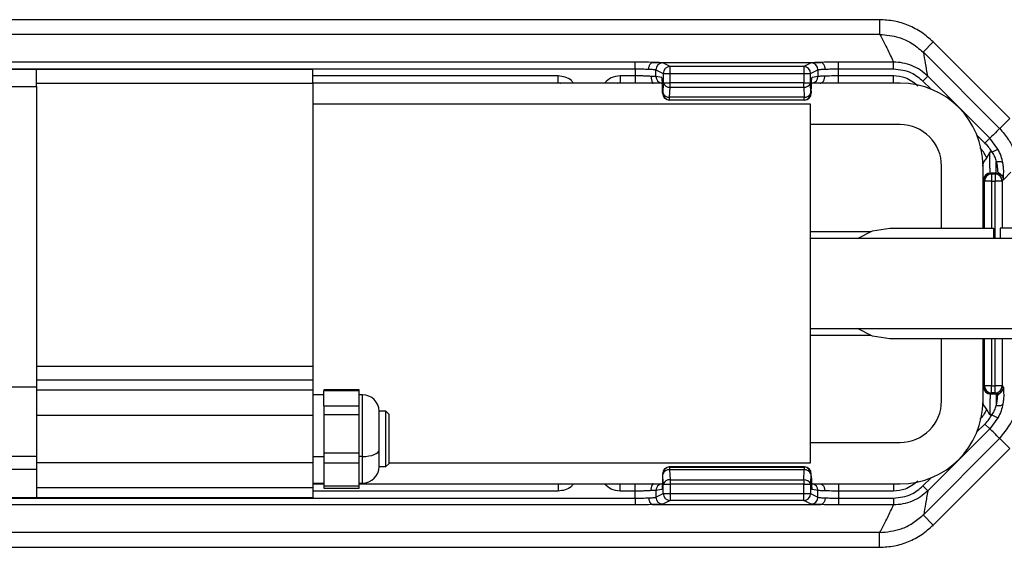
# Model space of a CAD drawing. Header units: millimetres. Extents: x -724 to 2929, y 427 to 799.
# Tile 17 of 48: x 158 to 230, y 427 to 466. Entities that reach past the tile are written whole.
import ezdxf

# ---------------------------------------------------------------- set-up
doc = ezdxf.new("R2010")
doc.units = ezdxf.units.MM

# ---------------------------------------------------------------- blocks, each defined once
blk = doc.blocks.new('Drawing View3')
at = {"color": 7, "linetype": 'Continuous', "lineweight": 25}
for p, q in [((260.001, 33.604), (157.988, 33.604)), ((260.001, 33.604), (260.001, 32.54)), ((260.001, 32.54), (157.988, 32.54)), ((263.89, 31.993), (263.16, 31.263)), ((263.89, 31.993), (269.43, 26.452)), ((263.16, 31.263), (263.202, 31.222)), ((268.692, 25.732), (263.202, 31.222)), ((242.332, 30.536), (175.657, 30.536)), ((175.657, 30.047), (242.332, 30.047)), ((198.995, 30.01), (176.995, 30.01)), ((218.995, 30.01), (198.995, 30.01)), ((198.995, 28.76), (198.995, 30.01)), ((218.995, 29.01), (218.995, 30.01)), ((242.332, 30.047), (242.332, 30.536)), ((242.332, 30.047), (242.332, 29.536)), ((243.625, 30.512), (255.754, 30.512)), ((243.83, 29.487), (243.83, 29.985)), ((243.83, 29.985), (244.36, 29.72)), ((244.849, 30.21), (244.32, 30.475)), ((254.53, 30.21), (244.849, 30.21)), ((255.06, 30.475), (254.53, 30.21)), ((255.02, 29.72), (255.549, 29.985)), ((255.549, 29.985), (255.549, 29.497)), ((257.047, 30.047), (257.047, 30.536)), ((261.022, 30.536), (257.047, 30.536)), ((257.047, 29.536), (257.047, 30.047)), ((257.047, 30.047), (261.022, 30.047)), ((261.022, 30.047), (261.022, 30.536)), ((236.754, 29.536), (218.995, 29.536)), ((236.754, 29.036), (236.754, 29.536)), ((242.332, 29.536), (241.235, 29.536)), ((241.235, 29.536), (241.235, 29.036)), ((242.332, 29.536), (242.332, 29.036)), ((244.256, 29.417), (243.83, 29.487)), ((244.36, 29.71), (244.36, 29.024)), ((244.36, 29.71), (244.85, 29.71)), ((244.85, 29.71), (254.52, 29.71)), ((244.85, 29.024), (244.85, 29.71)), ((254.52, 29.71), (254.52, 29.024)), ((255.02, 29.024), (255.02, 29.72)), ((255.549, 29.497), (255.124, 29.427)), ((261.022, 29.536), (257.047, 29.536)), ((257.047, 29.036), (257.047, 29.536)), ((261.022, 29.036), (261.022, 29.536)), ((263.151, 29.164), (263.497, 29.511)), ((267.983, 25.025), (263.497, 29.511)), ((176.995, 28.76), (198.995, 28.76)), ((198.995, 29.01), (218.995, 29.01)), ((198.995, 28.76), (198.995, 7.01)), ((218.995, 29.036), (236.754, 29.036)), ((218.995, 29.01), (218.995, 8.51)), ((244.373, 29.01), (218.995, 29.01)), ((236.754, 29.043), (236.947, 29.004)), ((236.754, 29.037), (236.893, 29.01)), ((241.07, 29.01), (241.235, 29.043)), ((241.235, 29.036), (242.332, 29.036)), ((244.36, 29.018), (244.332, 28.291)), ((244.36, 29.024), (244.85, 29.024)), ((244.821, 27.999), (244.85, 28.727)), ((254.52, 29.024), (244.85, 29.024)), ((244.85, 28.727), (254.52, 28.727)), ((254.52, 28.727), (254.52, 29.024)), ((254.52, 29.024), (255.02, 29.024)), ((254.52, 28.727), (254.549, 27.999)), ((255.048, 28.297), (255.02, 29.024)), ((261.495, 29.01), (255.084, 29.01)), ((257.047, 29.036), (261.022, 29.036)), ((261.022, 29.043), (261.358, 29.01)), ((263.151, 29.164), (263.743, 28.573)), ((244.306, 28.427), (244.306, 28.285)), ((244.307, 28.427), (244.306, 28.427)), ((244.307, 28.285), (244.306, 28.285)), ((244.307, 28.285), (244.307, 28.427)), ((244.332, 28.287), (244.308, 28.275)), ((244.797, 27.785), (244.821, 27.797)), ((254.549, 27.999), (244.821, 27.999)), ((244.821, 27.797), (254.549, 27.797)), ((254.549, 27.797), (254.549, 27.999)), ((254.549, 27.797), (254.573, 27.785)), ((255.072, 28.285), (255.048, 28.297)), ((255.072, 28.427), (255.072, 28.285)), ((255.073, 28.427), (255.072, 28.427)), ((255.073, 28.285), (255.072, 28.285)), ((255.073, 28.427), (255.073, 28.285)), ((218.995, 27.51), (254.995, 27.51)), ((254.573, 27.785), (244.797, 27.785)), ((254.573, 27.785), (244.797, 27.785)), ((254.573, 27.785), (254.573, 27.785)), ((254.995, 27.51), (254.995, 1.51)), ((269.43, 26.452), (268.701, 25.723)), ((261.495, 26.01), (254.995, 26.01)), ((267.058, 25.258), (267.637, 24.679)), ((267.637, 24.679), (267.983, 25.025)), ((268.571, 24.244), (267.983, 25.025)), ((268.142, 24.007), (268.571, 24.244)), ((267.982, 24.007), (267.768, 23.62)), ((268.142, 24.007), (267.982, 24.007)), ((264.495, 18.51), (264.495, 23.01)), ((267.486, 23.01), (267.488, 23.104)), ((267.495, 18.51), (267.495, 23.01)), ((268.457, 22.508), (268.457, 23.341)), ((268.113, 22.428), (268.033, 22.508)), ((268.033, 22.508), (268.457, 22.508)), ((268.113, 22.428), (268.113, 21.928)), ((268.377, 22.428), (268.113, 22.428)), ((268.457, 22.508), (268.377, 22.428)), ((268.377, 22.428), (268.377, 21.928)), ((269.507, 22.557), (268.995, 22.046)), ((267.533, 22.008), (267.613, 21.928)), ((268.113, 21.928), (267.613, 21.928)), ((267.613, 18.51), (267.613, 21.928)), ((268.113, 21.928), (268.377, 21.928)), ((268.113, 21.928), (268.113, 18.51)), ((268.877, 21.928), (268.377, 21.928)), ((268.377, 17.76), (268.377, 21.928)), ((268.877, 21.928), (268.957, 22.008)), ((268.877, 21.928), (268.877, 18.51)), ((268.957, 22.008), (268.995, 22.046)), ((259.353, 18.26), (254.995, 18.26)), ((260.745, 18.51), (268.245, 18.51)), ((268.245, 18.51), (268.245, 17.76)), ((268.745, 18.51), (268.745, 17.76)), ((272.745, 18.51), (268.745, 18.51)), ((290.495, 17.76), (254.995, 17.76)), ((254.995, 11.26), (290.495, 11.26)), ((254.995, 10.76), (259.353, 10.76)), ((272.745, 10.51), (260.745, 10.51)), ((264.495, 6.01), (264.495, 10.51)), ((267.495, 6.01), (267.495, 10.51)), ((267.613, 7.091), (267.613, 10.51)), ((268.113, 10.51), (268.113, 7.091)), ((268.377, 7.091), (268.377, 10.51)), ((268.877, 10.51), (268.877, 7.091)), ((218.995, 8.51), (198.995, 8.51)), ((218.995, 8.51), (218.995, 7.51)), ((218.995, 7.51), (198.995, 7.51)), ((218.995, 7.51), (218.995, 6.793)), ((198.995, 7.01), (176.995, 7.01)), ((198.995, 7.01), (198.995, 2.01)), ((218.995, 6.793), (198.995, 6.793)), ((218.995, 6.793), (218.995, 5.26)), ((219.795, 6.46), (218.995, 6.46)), ((222.355, 6.812), (219.795, 6.812)), ((219.795, 6.812), (219.795, 6.747)), ((222.355, 6.747), (219.795, 6.747)), ((219.795, 5.646), (219.795, 6.747)), ((222.355, 6.747), (222.355, 6.812)), ((222.355, 6.196), (222.355, 6.747)), ((222.595, 6.46), (222.355, 6.46)), ((222.595, 2.004), (222.595, 6.46)), ((267.533, 7.011), (267.613, 7.091)), ((268.113, 7.091), (267.613, 7.091)), ((268.113, 6.592), (268.033, 6.512)), ((268.033, 6.512), (268.457, 6.512)), ((268.113, 6.592), (268.113, 7.091)), ((268.113, 7.091), (268.377, 7.091)), ((268.377, 6.592), (268.113, 6.592)), ((268.877, 7.091), (268.377, 7.091)), ((268.377, 6.592), (268.377, 7.091)), ((268.457, 6.512), (268.377, 6.592)), ((268.457, 6.512), (268.457, 5.678)), ((268.877, 7.091), (268.957, 7.011)), ((268.957, 7.011), (268.995, 6.973)), ((222.355, 5.646), (222.355, 6.196)), ((267.486, 6.017), (267.488, 5.916)), ((218.995, 5.26), (218.995, 1.989)), ((219.795, 5.646), (222.355, 5.646)), ((219.795, 5.646), (219.795, 5.004)), ((222.355, 5.004), (219.795, 5.004)), ((219.795, 5.004), (219.795, 2.251)), ((222.355, 5.004), (222.355, 5.646)), ((222.355, 3.627), (222.355, 5.004)), ((224.295, 5.26), (223.795, 5.26)), ((223.795, 2.474), (223.795, 5.26)), ((224.495, 5.06), (224.295, 5.26)), ((224.295, 3.397), (224.295, 5.26)), ((224.495, 5.06), (224.495, 3.383)), ((267.982, 5.012), (267.768, 5.399)), ((268.142, 5.012), (267.982, 5.012)), ((268.142, 5.012), (268.571, 4.775)), ((198.995, 4.981), (218.995, 4.981)), ((267.058, 3.762), (267.637, 4.34)), ((267.637, 4.34), (267.983, 3.994)), ((268.571, 4.775), (267.983, 3.994)), ((222.355, 2.251), (222.355, 3.627)), ((267.983, 3.994), (263.497, -0.491)), ((224.295, 1.26), (224.295, 3.397)), ((224.495, 3.383), (224.495, 1.46)), ((254.995, 3.01), (261.495, 3.01)), ((268.692, 3.288), (263.202, -2.203)), ((269.43, 2.567), (268.701, 3.296)), ((219.795, 2.251), (222.355, 2.251)), ((219.795, 2.251), (219.795, 1.517)), ((222.355, 1.517), (222.355, 2.251)), ((223.795, 2.474), (223.795, 2.465)), ((223.795, 1.26), (223.795, 2.465)), ((263.89, -2.974), (269.43, 2.567)), ((176.995, 2.01), (198.995, 2.01)), ((198.995, 2.01), (198.995, 1.05)), ((218.995, 1.538), (198.995, 1.538)), ((218.995, 1.989), (219.795, 1.989)), ((218.995, 1.989), (218.995, 1.26)), ((222.355, 1.517), (219.795, 1.517)), ((219.795, 1.517), (219.795, -0.136)), ((222.595, 1.989), (222.355, 1.989)), ((222.355, 0.691), (222.355, 1.517)), ((222.595, 1.989), (222.595, 2.004)), ((222.595, 0.06), (222.595, 1.989)), ((224.295, 1.26), (224.495, 1.46)), ((254.995, 1.51), (224.495, 1.51)), ((198.995, 1.05), (176.995, 1.05)), ((198.995, 1.05), (198.995, -0.99)), ((218.995, 1.26), (218.995, -0.274)), ((223.795, 1.26), (224.295, 1.26)), ((244.306, 0.734), (244.306, 0.592)), ((244.307, 0.734), (244.306, 0.734)), ((244.307, 0.734), (244.307, 0.592)), ((244.332, 0.732), (244.308, 0.744)), ((244.36, 0.001), (244.332, 0.728)), ((244.797, 1.234), (244.821, 1.222)), ((254.573, 1.234), (244.797, 1.234)), ((254.573, 1.234), (244.797, 1.234)), ((244.821, 1.222), (254.549, 1.222)), ((244.821, 1.02), (244.85, 0.293)), ((254.549, 1.02), (244.821, 1.02)), ((254.52, 0.293), (254.549, 1.02)), ((254.549, 1.222), (254.573, 1.234)), ((254.549, 1.222), (254.549, 1.02)), ((254.573, 1.234), (254.573, 1.234)), ((255.048, 0.722), (255.02, -0.005)), ((255.072, 0.734), (255.048, 0.722)), ((255.072, 0.592), (255.072, 0.734)), ((255.073, 0.734), (255.072, 0.734)), ((255.073, 0.592), (255.073, 0.734)), ((218.995, 0.06), (219.795, 0.06)), ((218.995, 0.01), (219.795, 0.01)), ((222.355, -0.136), (222.355, 0.691)), ((222.355, 0.06), (222.595, 0.06)), ((222.355, 0.01), (244.295, 0.01)), ((236.919, 0.01), (236.754, -0.024)), ((236.754, -0.018), (236.893, 0.01)), ((241.235, -0.024), (241.07, 0.01)), ((244.307, 0.592), (244.306, 0.592)), ((244.85, 0.293), (254.52, 0.293)), ((254.52, 0.293), (254.52, -0.005)), ((255.007, 0.01), (261.495, 0.01)), ((255.073, 0.592), (255.072, 0.592)), ((261.358, 0.01), (261.022, -0.024)), ((263.151, -0.145), (263.743, 0.447)), ((218.995, -0.274), (198.995, -0.274)), ((198.995, -0.274), (198.995, -0.99)), ((219.795, -0.017), (218.995, -0.017)), ((218.995, -0.274), (218.995, -0.99)), ((236.754, -0.517), (218.995, -0.517)), ((219.795, -0.136), (222.355, -0.136)), ((219.795, -0.136), (219.795, -0.293)), ((219.795, -0.293), (222.355, -0.293)), ((236.754, -0.017), (222.355, -0.017)), ((222.355, -0.293), (222.355, -0.136)), ((236.754, -0.017), (236.754, -0.517)), ((242.332, -0.017), (241.235, -0.017)), ((241.235, -0.517), (241.235, -0.017)), ((242.332, -0.517), (241.235, -0.517)), ((242.332, -0.517), (242.332, -0.017)), ((242.332, -1.027), (242.332, -0.517)), ((244.256, -0.397), (243.83, -0.468)), ((243.83, -0.468), (243.83, -0.966)), ((243.83, -0.966), (244.36, -0.701)), ((244.36, -0.691), (244.36, -0.005)), ((244.36, -0.005), (244.85, -0.005)), ((244.36, -0.691), (244.85, -0.691)), ((244.85, -0.005), (244.85, -0.691)), ((254.52, -0.005), (244.85, -0.005)), ((244.85, -0.691), (254.52, -0.691)), ((254.52, -0.691), (254.52, -0.005)), ((254.52, -0.005), (255.02, -0.005)), ((255.02, -0.005), (255.02, -0.701)), ((255.02, -0.701), (255.549, -0.966)), ((255.549, -0.478), (255.124, -0.407)), ((255.549, -0.966), (255.549, -0.478)), ((261.022, -0.017), (257.047, -0.017)), ((257.047, -0.017), (257.047, -0.517)), ((257.047, -0.517), (257.047, -1.027)), ((261.022, -0.517), (257.047, -0.517)), ((261.022, -0.017), (261.022, -0.517)), ((263.151, -0.145), (263.497, -0.491)), ((175.657, -1.027), (242.332, -1.027)), ((176.995, -0.99), (198.995, -0.99)), ((198.995, -0.99), (218.995, -0.99)), ((242.332, -1.027), (242.332, -1.517)), ((244.849, -1.191), (244.32, -1.456)), ((254.53, -1.191), (244.849, -1.191)), ((255.06, -1.456), (254.53, -1.191)), ((257.047, -1.027), (257.047, -1.517)), ((257.047, -1.027), (261.022, -1.027)), ((261.022, -1.027), (261.022, -1.517)), ((242.332, -1.517), (175.657, -1.517)), ((243.625, -1.492), (255.754, -1.492)), ((261.022, -1.517), (257.047, -1.517)), ((263.16, -2.244), (263.202, -2.203)), ((263.89, -2.974), (263.16, -2.244)), ((260.001, -3.521), (157.988, -3.521)), ((260.001, -4.585), (260.001, -3.521)), ((157.988, -4.585), (260.001, -4.585))]:
    blk.add_line(p, q, dxfattribs=at)
at = {"color": 7, "linetype": 'Continuous', "lineweight": 25, "flags": 128}
for points in [[(268.457, 23.341), (268.545, 23.35), (268.63, 23.351), (268.709, 23.345), (268.78, 23.332), (268.84, 23.312), (268.887, 23.285), (268.92, 23.253), (268.938, 23.217)], [(258.413, 17.76), (259.509, 18.314), (260.745, 18.51)], [(260.745, 10.51), (259.509, 10.705), (258.413, 11.26)], [(268.457, 5.678), (268.545, 5.669), (268.63, 5.668), (268.709, 5.674), (268.78, 5.687), (268.84, 5.708), (268.887, 5.734), (268.92, 5.766), (268.938, 5.803)], [(222.595, 1.989), (222.829, 1.998), (223.054, 2.025), (223.261, 2.069), (223.443, 2.128), (223.593, 2.201), (223.703, 2.283), (223.772, 2.372), (223.795, 2.465)]]:
    blk.add_lwpolyline(points, dxfattribs=at)
at = {"color": 7, "linetype": 'Continuous', "lineweight": 25}
for centre, radius, start, end in [((244.321, 29.984), 0.49, 90.12137, 179.93757), ((244.85, 29.72), 0.49, 90.12137, 179.93757), ((254.529, 29.719), 0.491, 0.1836, 89.8164), ((254.529, 29.72), 0.49, 0.06243, 89.87863), ((255.059, 29.984), 0.49, 0.06243, 89.87863), ((244.32, 29.487), 0.49, 179.94576, 257.1648), ((255.05, 29.497), 0.499, 282.69402, 0.06361), ((244.788, 29.179), 0.457, 200.59392, 277.80251), ((254.584, 29.188), 0.466, 262.19749, 339.40608), ((261.495, 23.01), 6, 0, 90), ((244.798, 28.275), 0.49, 180.06243, 269.87863), ((244.759, 28.451), 0.457, 200.59392, 277.80251), ((244.822, 28.287), 0.49, 180.06243, 269.87863), ((254.612, 28.461), 0.466, 262.19749, 339.40608), ((254.547, 28.297), 0.5, 270.12137, 359.93757), ((254.573, 28.285), 0.5, 270, 0), ((254.572, 28.285), 0.5, 270.12137, 359.93757), ((261.495, 23.01), 3, 0, 90), ((268.033, 22.007), 0.5, 90.04597, 179.95403), ((268.113, 21.927), 0.5, 90.04597, 179.95403), ((268.377, 21.927), 0.5, 0.04597, 89.95403), ((222.595, 5.26), 1.2, 0, 90), ((268.033, 7.012), 0.5, 180.04597, 269.95403), ((268.113, 7.092), 0.5, 180.04597, 269.95403), ((268.377, 7.092), 0.5, 270.04597, 359.95403), ((261.495, 6.01), 3, 270, 0), ((261.495, 6.01), 6, 270, 0), ((222.595, 1.26), 1.2, 270, 0), ((244.798, 0.744), 0.49, 90.12137, 179.93757), ((244.822, 0.732), 0.49, 90.12137, 179.93757), ((244.759, 0.568), 0.457, 82.19749, 159.40608), ((254.547, 0.722), 0.5, 0.06243, 89.87863), ((254.612, 0.559), 0.466, 20.59392, 97.80251), ((254.573, 0.734), 0.5, 0, 90), ((254.572, 0.734), 0.5, 0.06243, 89.87863), ((244.32, -0.468), 0.49, 102.8352, 180.05424), ((244.788, -0.16), 0.457, 82.19749, 159.40608), ((254.584, -0.169), 0.466, 20.59392, 97.80251), ((255.05, -0.478), 0.499, 359.93639, 77.30598), ((244.85, -0.701), 0.49, 180.06243, 269.87863), ((254.529, -0.7), 0.491, 270.1836, 359.8164), ((254.529, -0.701), 0.49, 270.12137, 359.93757), ((244.321, -0.965), 0.49, 180.06243, 269.87863), ((255.059, -0.965), 0.49, 270.12137, 359.93757)]:
    blk.add_arc(centre, radius, start, end, dxfattribs=at)
for points, knots in [([(263.89, 31.993), (263.621, 32.233), (263.084, 32.713), (262.121, 33.212), (261.084, 33.543), (260.363, 33.584), (260.001, 33.604)], [0, 0, 0, 0, 0.249397, 0.499578, 0.748601, 1, 1, 1, 1]), ([(260.021, 32.54), (260.018, 32.54), (260.011, 32.54), (260.004, 32.54), (260.001, 32.54)], [0, 0, 0, 0, 0.559994, 1, 1, 1, 1]), ([(260.021, 32.54), (260.216, 32.166), (260.565, 31.498), (260.882, 30.83), (261.022, 30.536)], [0, 0, 0, 0, 0.560004, 1, 1, 1, 1]), ([(260.021, 32.54), (260.49, 32.498), (261.276, 32.427), (262.348, 31.947), (262.875, 31.503), (263.16, 31.263)], [0, 0, 0, 0, 0.4049006, 0.6789211, 1, 1, 1, 1]), ([(263.497, 29.511), (263.444, 29.828), (263.349, 30.395), (263.247, 30.969), (263.202, 31.222)], [0, 0, 0, 0, 0.5600014, 1, 1, 1, 1]), ([(243.615, 30.511), (243.396, 30.519), (243.006, 30.533), (242.538, 30.535), (242.332, 30.536)], [0, 0, 0, 0, 0.560071, 1, 1, 1, 1]), ([(242.332, 30.047), (242.506, 30.046), (242.86, 30.043), (243.152, 30.029), (243.301, 30.022)], [0, 0, 0, 0, 0.489175, 1, 1, 1, 1]), ([(243.301, 30.022), (243.303, 30.057), (243.308, 30.127), (243.332, 30.227), (243.368, 30.317), (243.427, 30.412), (243.511, 30.491), (243.582, 30.505), (243.615, 30.511)], [0, 0, 0, 0, 0.139541, 0.281229, 0.42135, 0.556376, 0.799485, 1, 1, 1, 1]), ([(243.301, 30.022), (243.424, 30.017), (243.622, 30.01), (243.786, 29.997), (243.815, 29.989), (243.83, 29.985)], [0, 0, 0, 0, 0.429917, 0.697669, 1, 1, 1, 1]), ([(243.625, 30.512), (243.623, 30.512), (243.62, 30.512), (243.616, 30.512), (243.615, 30.511), (243.615, 30.511)], [0, 0, 0, 0, 0.559257, 0.77874, 1, 1, 1, 1]), ([(244.32, 30.475), (244.267, 30.483), (244.173, 30.497), (243.793, 30.507), (243.625, 30.512)], [0, 0, 0, 0, 0.5600274, 1, 1, 1, 1]), ([(254.53, 30.21), (254.53, 30.203), (254.53, 30.187), (254.528, 30.112), (254.526, 30.021), (254.525, 29.931), (254.523, 29.826), (254.521, 29.75), (254.52, 29.71)], [0, 0, 0, 0, 0.19781, 0.429961, 0.559488, 0.697674, 0.844514, 1, 1, 1, 1]), ([(254.53, 30.21), (254.53, 30.21), (254.53, 30.21), (254.53, 30.21), (254.53, 30.21)], [0, 0, 0, 0, 0.56, 1, 1, 1, 1]), ([(255.754, 30.512), (255.546, 30.506), (255.174, 30.495), (255.095, 30.481), (255.06, 30.475)], [0, 0, 0, 0, 0.559975, 1, 1, 1, 1]), ([(255.549, 29.985), (255.565, 29.989), (255.594, 29.997), (255.757, 30.01), (255.956, 30.017), (256.078, 30.022)], [0, 0, 0, 0, 0.302331, 0.570083, 1, 1, 1, 1]), ([(255.765, 30.511), (255.764, 30.511), (255.763, 30.512), (255.759, 30.512), (255.756, 30.512), (255.754, 30.512)], [0, 0, 0, 0, 0.279345, 0.5593131, 1, 1, 1, 1]), ([(257.047, 30.536), (256.784, 30.535), (256.315, 30.532), (255.933, 30.518), (255.765, 30.511)], [0, 0, 0, 0, 0.559922, 1, 1, 1, 1]), ([(256.078, 30.022), (256.076, 30.057), (256.072, 30.127), (256.048, 30.228), (256.012, 30.318), (255.953, 30.413), (255.869, 30.491), (255.797, 30.505), (255.765, 30.511)], [0, 0, 0, 0, 0.1398372, 0.2818093, 0.4221533, 0.5572961, 0.800225, 1, 1, 1, 1]), ([(256.078, 30.022), (256.227, 30.029), (256.519, 30.043), (256.874, 30.046), (257.047, 30.047)], [0, 0, 0, 0, 0.510825, 1, 1, 1, 1]), ([(263.497, 29.511), (263.326, 29.664), (262.983, 29.969), (262.369, 30.288), (261.71, 30.496), (261.251, 30.523), (261.022, 30.536)], [0, 0, 0, 0, 0.250771, 0.499923, 0.749565, 1, 1, 1, 1]), ([(261.022, 30.047), (261.468, 29.995), (262.267, 29.902), (262.881, 29.39), (263.151, 29.164)], [0, 0, 0, 0, 0.558912, 1, 1, 1, 1]), ([(237.852, 29.01), (237.808, 29.073), (237.665, 29.278), (237.267, 29.479), (236.926, 29.517), (236.754, 29.536)], [0, 0, 0, 0, 0.182008, 0.590038, 1, 1, 1, 1]), ([(241.235, 29.536), (241.011, 29.511), (240.575, 29.461), (240.257, 29.157), (240.103, 29.01)], [0, 0, 0, 0, 0.512053, 1, 1, 1, 1]), ([(243.501, 29.497), (243.421, 29.503), (243.263, 29.515), (242.966, 29.527), (242.653, 29.535), (242.438, 29.536), (242.332, 29.536)], [0, 0, 0, 0, 0.263642, 0.518162, 0.7636, 1, 1, 1, 1]), ([(243.501, 29.497), (243.497, 29.462), (243.489, 29.389), (243.499, 29.286), (243.522, 29.194), (243.563, 29.098), (243.613, 29.034), (243.632, 29.025), (243.637, 29.023)], [0, 0, 0, 0, 0.155151, 0.313518, 0.471154, 0.62438, 0.906228, 1, 1, 1, 1]), ([(244.307, 28.427), (244.306, 28.566), (244.304, 28.857), (244.29, 29.188), (244.273, 29.382), (244.261, 29.405), (244.256, 29.417)], [0, 0, 0, 0, 0.270204, 0.562182, 0.789489, 1, 1, 1, 1]), ([(244.36, 29.72), (244.36, 29.72), (244.36, 29.72), (244.36, 29.717), (244.36, 29.714), (244.36, 29.711), (244.36, 29.71)], [0, 0, 0, 0, 0.270759, 0.562561, 0.789542, 1, 1, 1, 1]), ([(254.52, 29.71), (254.56, 29.711), (254.633, 29.713), (254.753, 29.715), (254.88, 29.718), (254.99, 29.72), (255.01, 29.72), (255.02, 29.72)], [0, 0, 0, 0, 0.15539, 0.290783, 0.500796, 0.757678, 1, 1, 1, 1]), ([(255.072, 28.427), (255.073, 28.568), (255.075, 28.861), (255.089, 29.195), (255.106, 29.391), (255.118, 29.415), (255.124, 29.427)], [0, 0, 0, 0, 0.270204, 0.562182, 0.789489, 1, 1, 1, 1]), ([(256.042, 29.509), (255.928, 29.508), (255.743, 29.506), (255.591, 29.501), (255.564, 29.499), (255.549, 29.497)], [0, 0, 0, 0, 0.43002, 0.69773, 1, 1, 1, 1]), ([(255.713, 29.01), (255.748, 29.014), (255.826, 29.024), (255.916, 29.102), (255.978, 29.2), (256.015, 29.294), (256.039, 29.399), (256.041, 29.473), (256.042, 29.509)], [0, 0, 0, 0, 0.19989, 0.443392, 0.578861, 0.719315, 0.860996, 1, 1, 1, 1]), ([(257.047, 29.536), (256.866, 29.535), (256.495, 29.533), (256.196, 29.517), (256.042, 29.509)], [0, 0, 0, 0, 0.48812, 1, 1, 1, 1]), ([(262.791, 28.803), (262.498, 29.035), (261.975, 29.45), (261.314, 29.51), (261.022, 29.536)], [0, 0, 0, 0, 0.558952, 1, 1, 1, 1]), ([(242.332, 29.043), (242.474, 29.042), (242.758, 29.041), (243.158, 29.034), (243.459, 29.025), (243.596, 29.018), (243.636, 29.015)], [0, 0, 0, 0, 0.293013, 0.58578, 0.878412, 1, 1, 1, 1]), ([(244.378, 29.017), (244.368, 29.006), (244.345, 28.982), (244.33, 28.871), (244.319, 28.685), (244.315, 28.517), (244.312, 28.427)], [0, 0, 0, 0, 0.171351, 0.401912, 0.676602, 1, 1, 1, 1]), ([(244.36, 29.024), (244.36, 29.023), (244.36, 29.021), (244.36, 29.019), (244.36, 29.018)], [0, 0, 0, 0, 0.559934, 1, 1, 1, 1]), ([(244.308, 28.275), (244.307, 28.275), (244.307, 28.275), (244.307, 28.276), (244.307, 28.278), (244.307, 28.281), (244.307, 28.284), (244.307, 28.285)], [0, 0, 0, 0, 0.176591, 0.367133, 0.563896, 0.790766, 1, 1, 1, 1]), ([(244.332, 28.291), (244.332, 28.29), (244.332, 28.289), (244.332, 28.287), (244.332, 28.287), (244.332, 28.287)], [0, 0, 0, 0, 0.277305, 0.56188, 1, 1, 1, 1]), ([(244.797, 27.785), (244.797, 27.785), (244.797, 27.785), (244.797, 27.785), (244.797, 27.785)], [0, 0, 0, 0, 0.56, 1, 1, 1, 1]), ([(268.692, 25.732), (268.566, 25.594), (268.34, 25.347), (268.092, 25.124), (267.983, 25.025)], [0, 0, 0, 0, 0.560004, 1, 1, 1, 1]), ([(268.692, 25.732), (268.694, 25.73), (268.697, 25.727), (268.7, 25.724), (268.701, 25.723)], [0, 0, 0, 0, 0.56, 1, 1, 1, 1]), ([(268.701, 25.723), (268.919, 25.471), (269.314, 25.016), (269.797, 24.095), (269.879, 23.401), (269.929, 22.976)], [0, 0, 0, 0, 0.325025, 0.586348, 1, 1, 1, 1]), ([(267.768, 23.62), (267.692, 23.762), (267.557, 24.015), (267.362, 24.226), (267.276, 24.318)], [0, 0, 0, 0, 0.559804, 1, 1, 1, 1]), ([(267.637, 24.679), (267.744, 24.563), (267.935, 24.356), (268.079, 24.114), (268.142, 24.007)], [0, 0, 0, 0, 0.559707, 1, 1, 1, 1]), ([(268.938, 23.217), (268.9, 23.39), (268.823, 23.737), (268.655, 24.075), (268.571, 24.244)], [0, 0, 0, 0, 0.498303, 1, 1, 1, 1]), ([(267.768, 23.62), (267.74, 23.578), (267.68, 23.484), (267.575, 23.366), (267.51, 23.252), (267.491, 23.167), (267.488, 23.121), (267.488, 23.108), (267.488, 23.105), (267.488, 23.104), (267.488, 23.104), (267.488, 23.104), (267.488, 23.104)], [0, 0, 0, 0, 0.225454, 0.499184, 0.748894, 0.936665, 0.983228, 0.995234, 0.998482, 0.99944, 0.999764, 1, 1, 1, 1]), ([(268.033, 22.508), (268.029, 22.519), (268.021, 22.54), (268.009, 22.683), (267.995, 22.961), (267.984, 23.433), (267.983, 23.819), (267.982, 24.007)], [0, 0, 0, 0, 0.153275, 0.287982, 0.500879, 0.756977, 1, 1, 1, 1]), ([(268.142, 24.007), (268.214, 23.898), (268.356, 23.683), (268.424, 23.454), (268.457, 23.341)], [0, 0, 0, 0, 0.507374, 1, 1, 1, 1]), ([(268.457, 23.341), (268.484, 23.224), (268.537, 22.992), (268.535, 22.722), (268.561, 22.589), (268.633, 22.515), (268.714, 22.459), (268.831, 22.362), (268.935, 22.202), (268.949, 22.078), (268.957, 22.008)], [0, 0, 0, 0, 0.199132, 0.396786, 0.598319, 0.653095, 0.717496, 0.81564, 0.895739, 1, 1, 1, 1]), ([(268.991, 22.544), (268.992, 22.646), (268.993, 22.852), (268.956, 23.094), (268.938, 23.217)], [0, 0, 0, 0, 0.493609, 1, 1, 1, 1]), ([(268.457, 22.508), (268.491, 22.506), (268.559, 22.502), (268.684, 22.461), (268.82, 22.371), (268.911, 22.234), (268.951, 22.109), (268.955, 22.042), (268.957, 22.008)], [0, 0, 0, 0, 0.130726, 0.257768, 0.5000002, 0.7422598, 0.8692948, 1, 1, 1, 1]), ([(268.957, 22.008), (268.964, 22.046), (268.977, 22.115), (268.987, 22.413), (268.991, 22.544)], [0, 0, 0, 0, 0.559781, 1, 1, 1, 1]), ([(268.033, 6.512), (268.029, 6.5), (268.021, 6.48), (268.009, 6.336), (267.995, 6.059), (267.984, 5.586), (267.983, 5.2), (267.982, 5.012)], [0, 0, 0, 0, 0.153265, 0.287969, 0.500879, 0.756968, 1, 1, 1, 1]), ([(268.457, 6.512), (268.491, 6.514), (268.559, 6.517), (268.684, 6.558), (268.82, 6.649), (268.911, 6.785), (268.951, 6.91), (268.955, 6.977), (268.957, 7.011)], [0, 0, 0, 0, 0.130705, 0.25774, 0.5, 0.742232, 0.869274, 1, 1, 1, 1]), ([(268.457, 5.678), (268.484, 5.795), (268.537, 6.027), (268.535, 6.297), (268.561, 6.43), (268.633, 6.504), (268.714, 6.56), (268.831, 6.657), (268.935, 6.817), (268.949, 6.941), (268.957, 7.011)], [0, 0, 0, 0, 0.199132, 0.396786, 0.598319, 0.653095, 0.717496, 0.81564, 0.895739, 1, 1, 1, 1]), ([(268.701, 3.296), (269.075, 3.759), (269.822, 4.682), (269.947, 5.864), (270.009, 6.454)], [0, 0, 0, 0, 0.5004535, 1, 1, 1, 1]), ([(268.991, 6.475), (268.992, 6.373), (268.993, 6.167), (268.956, 5.925), (268.938, 5.803)], [0, 0, 0, 0, 0.493609, 1, 1, 1, 1]), ([(268.957, 7.011), (268.964, 6.973), (268.977, 6.904), (268.987, 6.606), (268.991, 6.475)], [0, 0, 0, 0, 0.559781, 1, 1, 1, 1]), ([(267.768, 5.399), (267.737, 5.446), (267.676, 5.54), (267.57, 5.661), (267.501, 5.78), (267.492, 5.873), (267.488, 5.915)], [0, 0, 0, 0, 0.249356, 0.499656, 0.772858, 1, 1, 1, 1]), ([(268.938, 5.803), (268.9, 5.629), (268.823, 5.282), (268.655, 4.944), (268.571, 4.775)], [0, 0, 0, 0, 0.498303, 1, 1, 1, 1]), ([(267.768, 5.399), (267.692, 5.257), (267.557, 5.004), (267.362, 4.793), (267.276, 4.701)], [0, 0, 0, 0, 0.559804, 1, 1, 1, 1]), ([(267.637, 4.34), (267.744, 4.456), (267.935, 4.663), (268.079, 4.905), (268.142, 5.012)], [0, 0, 0, 0, 0.559707, 1, 1, 1, 1]), ([(268.142, 5.012), (268.214, 5.121), (268.356, 5.336), (268.424, 5.565), (268.457, 5.678)], [0, 0, 0, 0, 0.507374, 1, 1, 1, 1]), ([(268.692, 3.288), (268.566, 3.426), (268.34, 3.672), (268.092, 3.896), (267.983, 3.994)], [0, 0, 0, 0, 0.560004, 1, 1, 1, 1]), ([(268.692, 3.288), (268.694, 3.289), (268.697, 3.292), (268.7, 3.295), (268.701, 3.296)], [0, 0, 0, 0, 0.56, 1, 1, 1, 1]), ([(244.308, 0.744), (244.307, 0.744), (244.307, 0.744), (244.307, 0.743), (244.307, 0.741), (244.307, 0.738), (244.307, 0.736), (244.307, 0.734)], [0, 0, 0, 0, 0.176591, 0.367133, 0.563896, 0.790766, 1, 1, 1, 1]), ([(244.332, 0.728), (244.332, 0.729), (244.332, 0.73), (244.332, 0.732), (244.332, 0.732), (244.332, 0.732)], [0, 0, 0, 0, 0.277305, 0.56188, 1, 1, 1, 1]), ([(244.797, 1.234), (244.797, 1.234), (244.797, 1.234), (244.797, 1.234), (244.797, 1.234)], [0, 0, 0, 0, 0.56, 1, 1, 1, 1]), ([(237.852, 0.01), (237.808, -0.054), (237.665, -0.259), (237.267, -0.46), (236.926, -0.498), (236.754, -0.517)], [0, 0, 0, 0, 0.182008, 0.590038, 1, 1, 1, 1]), ([(241.235, -0.517), (241.011, -0.492), (240.575, -0.441), (240.257, -0.138), (240.103, 0.01)], [0, 0, 0, 0, 0.512053, 1, 1, 1, 1]), ([(243.636, 0.004), (243.596, 0.002), (243.459, -0.006), (243.158, -0.015), (242.758, -0.022), (242.474, -0.023), (242.332, -0.024)], [0, 0, 0, 0, 0.1213389, 0.4140541, 0.7069043, 1, 1, 1, 1]), ([(244.307, 0.592), (244.306, 0.453), (244.304, 0.163), (244.29, -0.168), (244.273, -0.362), (244.261, -0.386), (244.256, -0.397)], [0, 0, 0, 0, 0.270204, 0.562182, 0.789489, 1, 1, 1, 1]), ([(244.36, -0.005), (244.36, -0.004), (244.36, -0.002), (244.36, 0), (244.36, 0.001)], [0, 0, 0, 0, 0.559934, 1, 1, 1, 1]), ([(255, 0), (255.01, 0.01), (255.033, 0.033), (255.049, 0.144), (255.06, 0.332), (255.064, 0.501), (255.067, 0.592)], [0, 0, 0, 0, 0.1685579, 0.3998145, 0.6754078, 1, 1, 1, 1]), ([(255.072, 0.592), (255.073, 0.452), (255.075, 0.158), (255.089, -0.176), (255.106, -0.372), (255.118, -0.396), (255.124, -0.407)], [0, 0, 0, 0, 0.270204, 0.562182, 0.789489, 1, 1, 1, 1]), ([(255.713, 0.01), (255.748, 0.005), (255.825, -0.005), (255.916, -0.082), (255.978, -0.18), (256.016, -0.274), (256.039, -0.38), (256.041, -0.454), (256.042, -0.49)], [0, 0, 0, 0, 0.198541, 0.441673, 0.577338, 0.718197, 0.860416, 1, 1, 1, 1]), ([(262.791, 0.216), (262.498, -0.016), (261.975, -0.431), (261.314, -0.491), (261.022, -0.517)], [0, 0, 0, 0, 0.558952, 1, 1, 1, 1]), ([(243.501, -0.478), (243.421, -0.484), (243.263, -0.496), (242.966, -0.508), (242.653, -0.516), (242.438, -0.517), (242.332, -0.517)], [0, 0, 0, 0, 0.263642, 0.518162, 0.7636, 1, 1, 1, 1]), ([(243.501, -0.478), (243.497, -0.442), (243.489, -0.37), (243.499, -0.267), (243.521, -0.175), (243.562, -0.08), (243.612, -0.015), (243.632, -0.006), (243.637, -0.004)], [0, 0, 0, 0, 0.155021, 0.313225, 0.470661, 0.623675, 0.905289, 1, 1, 1, 1]), ([(244.36, -0.701), (244.36, -0.701), (244.36, -0.701), (244.36, -0.698), (244.36, -0.695), (244.36, -0.692), (244.36, -0.691)], [0, 0, 0, 0, 0.270759, 0.562561, 0.789542, 1, 1, 1, 1]), ([(254.53, -1.19), (254.53, -1.183), (254.53, -1.168), (254.528, -1.092), (254.526, -1.001), (254.525, -0.912), (254.523, -0.807), (254.521, -0.731), (254.52, -0.691)], [0, 0, 0, 0, 0.19781, 0.429961, 0.559488, 0.697674, 0.844514, 1, 1, 1, 1]), ([(254.52, -0.691), (254.56, -0.692), (254.633, -0.693), (254.753, -0.696), (254.88, -0.698), (254.99, -0.701), (255.01, -0.701), (255.02, -0.701)], [0, 0, 0, 0, 0.1553647, 0.2907494, 0.5007962, 0.757657, 1, 1, 1, 1]), ([(256.042, -0.49), (255.928, -0.489), (255.743, -0.486), (255.591, -0.482), (255.564, -0.48), (255.549, -0.478)], [0, 0, 0, 0, 0.43002, 0.69773, 1, 1, 1, 1]), ([(257.047, -0.517), (256.866, -0.516), (256.495, -0.514), (256.196, -0.498), (256.042, -0.49)], [0, 0, 0, 0, 0.48812, 1, 1, 1, 1]), ([(261.022, -1.027), (261.468, -0.976), (262.267, -0.883), (262.881, -0.371), (263.151, -0.145)], [0, 0, 0, 0, 0.558912, 1, 1, 1, 1]), ([(263.497, -0.491), (263.326, -0.645), (262.983, -0.95), (262.369, -1.269), (261.71, -1.477), (261.251, -1.504), (261.022, -1.517)], [0, 0, 0, 0, 0.250771, 0.499923, 0.749565, 1, 1, 1, 1]), ([(263.497, -0.491), (263.444, -0.809), (263.349, -1.376), (263.247, -1.95), (263.202, -2.203)], [0, 0, 0, 0, 0.560001, 1, 1, 1, 1]), ([(242.332, -1.027), (242.506, -1.026), (242.86, -1.024), (243.152, -1.01), (243.301, -1.003)], [0, 0, 0, 0, 0.489175, 1, 1, 1, 1]), ([(243.301, -1.003), (243.424, -0.998), (243.622, -0.991), (243.786, -0.978), (243.815, -0.97), (243.83, -0.966)], [0, 0, 0, 0, 0.429917, 0.697669, 1, 1, 1, 1]), ([(243.301, -1.003), (243.303, -1.038), (243.307, -1.108), (243.332, -1.209), (243.368, -1.299), (243.427, -1.394), (243.511, -1.472), (243.582, -1.486), (243.615, -1.492)], [0, 0, 0, 0, 0.139837, 0.281809, 0.422153, 0.557296, 0.800225, 1, 1, 1, 1]), ([(254.53, -1.191), (254.53, -1.191), (254.53, -1.191), (254.53, -1.191), (254.53, -1.19)], [0, 0, 0, 0, 0.56, 1, 1, 1, 1]), ([(255.549, -0.966), (255.565, -0.97), (255.594, -0.978), (255.757, -0.991), (255.956, -0.998), (256.078, -1.003)], [0, 0, 0, 0, 0.3023308, 0.5700834, 1, 1, 1, 1]), ([(256.078, -1.003), (256.076, -1.038), (256.072, -1.108), (256.048, -1.208), (256.011, -1.298), (255.952, -1.393), (255.869, -1.471), (255.797, -1.486), (255.765, -1.492)], [0, 0, 0, 0, 0.139541, 0.281229, 0.42135, 0.556376, 0.799485, 1, 1, 1, 1]), ([(256.078, -1.003), (256.227, -1.01), (256.519, -1.024), (256.874, -1.026), (257.047, -1.027)], [0, 0, 0, 0, 0.510825, 1, 1, 1, 1]), ([(243.615, -1.492), (243.396, -1.5), (243.006, -1.514), (242.538, -1.516), (242.332, -1.517)], [0, 0, 0, 0, 0.560071, 1, 1, 1, 1]), ([(243.625, -1.492), (243.623, -1.492), (243.62, -1.492), (243.616, -1.492), (243.615, -1.492), (243.615, -1.492)], [0, 0, 0, 0, 0.559257, 0.77874, 1, 1, 1, 1]), ([(244.32, -1.456), (244.267, -1.464), (244.173, -1.478), (243.793, -1.488), (243.625, -1.492)], [0, 0, 0, 0, 0.560027, 1, 1, 1, 1]), ([(255.754, -1.492), (255.546, -1.487), (255.174, -1.476), (255.095, -1.462), (255.06, -1.456)], [0, 0, 0, 0, 0.5599746, 1, 1, 1, 1]), ([(255.765, -1.492), (255.764, -1.492), (255.763, -1.492), (255.759, -1.492), (255.756, -1.492), (255.754, -1.492)], [0, 0, 0, 0, 0.279345, 0.559313, 1, 1, 1, 1]), ([(257.047, -1.517), (256.784, -1.515), (256.315, -1.513), (255.933, -1.499), (255.765, -1.492)], [0, 0, 0, 0, 0.559922, 1, 1, 1, 1]), ([(260.021, -3.521), (260.216, -3.147), (260.565, -2.479), (260.882, -1.811), (261.022, -1.517)], [0, 0, 0, 0, 0.560004, 1, 1, 1, 1]), ([(260.021, -3.521), (260.549, -3.467), (261.382, -3.382), (262.433, -2.864), (262.913, -2.455), (263.16, -2.244)], [0, 0, 0, 0, 0.455145, 0.719094, 1, 1, 1, 1]), ([(260.001, -4.585), (260.363, -4.564), (261.084, -4.524), (262.121, -4.193), (263.084, -3.694), (263.621, -3.214), (263.89, -2.974)], [0, 0, 0, 0, 0.251399, 0.500422, 0.750603, 1, 1, 1, 1]), ([(260.021, -3.521), (260.018, -3.521), (260.011, -3.521), (260.004, -3.521), (260.001, -3.521)], [0, 0, 0, 0, 0.559994, 1, 1, 1, 1])]:
    blk.add_open_spline(points, degree=3, knots=knots, dxfattribs=at)
for points in [[(244.85, 29.71), (244.85, 29.775), (244.85, 29.904), (244.85, 30.067), (244.849, 30.183), (244.849, 30.201), (244.849, 30.21)], [(243.83, 29.487), (243.809, 29.489), (243.768, 29.492), (243.59, 29.496), (243.501, 29.497)], [(244.85, 28.727), (244.85, 28.772), (244.85, 28.864), (244.85, 28.971), (244.85, 29.024)], [(244.821, 27.797), (244.821, 27.8), (244.821, 27.807), (244.821, 27.85), (244.821, 27.912), (244.821, 27.97), (244.821, 27.999)], [(244.821, 1.222), (244.821, 1.219), (244.821, 1.212), (244.821, 1.169), (244.821, 1.107), (244.821, 1.049), (244.821, 1.02)], [(244.85, 0.293), (244.85, 0.247), (244.85, 0.156), (244.85, 0.048), (244.85, -0.005)], [(243.83, -0.468), (243.809, -0.47), (243.768, -0.473), (243.59, -0.477), (243.501, -0.478)], [(244.85, -0.691), (244.85, -0.756), (244.85, -0.884), (244.85, -1.048), (244.849, -1.164), (244.849, -1.182), (244.849, -1.191)]]:
    blk.add_open_spline(points, degree=3, dxfattribs=at)

msp = doc.modelspace()

# ---------------------------------------------------------------- block references
at = {"color": 7, "linetype": 'Continuous', "lineweight": 25}
msp.add_blockref('Drawing View3', (-39.472, 431.904), dxfattribs=at)

doc.saveas('drawing.dxf')
